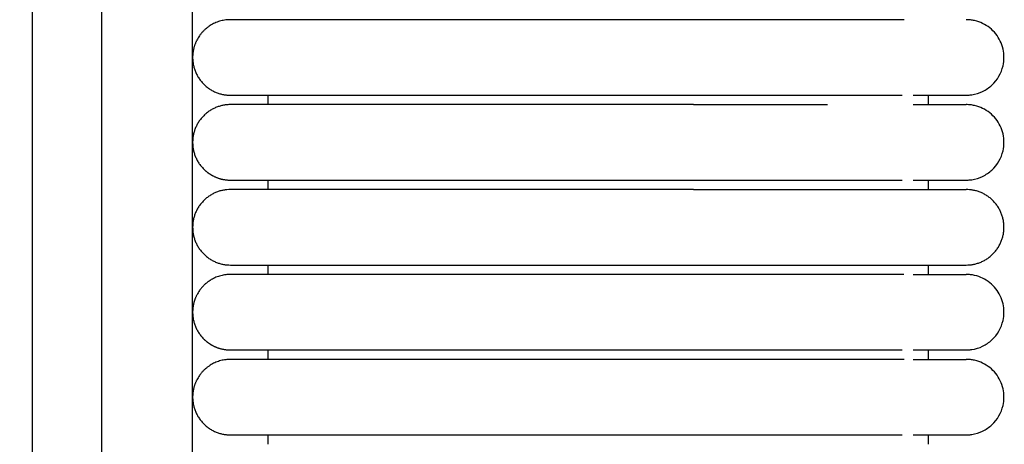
# Model space of a CAD drawing. Header units: millimetres. Extents: x -31695 to -19845, y -5614 to 7253.
# Tile 201 of 256: x -29464 to -29412, y 5045 to 5067. Entities that reach past the tile are written whole.
import ezdxf

# ---------------------------------------------------------------- set-up
doc = ezdxf.new("R2010")
doc.units = ezdxf.units.MM
doc.layers.add('2d', color=7, linetype='Continuous', true_color=0x000000)

msp = doc.modelspace()

# ---------------------------------------------------------------- linework, layer by layer
at = {"layer": '2d', "linetype": 'Continuous', "lineweight": -3}
msp.add_lwpolyline([(-29455.065, 4642.495), (-29455.065, 5407.495)], dxfattribs=at)
for points, knots in [([(-29460.52, 4624.902), (-29460.437, 4626.341), (-29460.368, 4627.78), (-29460.309, 4629.221), (-29460.245, 4630.779), (-29460.193, 4632.338), (-29460.149, 4633.897), (-29460.103, 4635.575), (-29460.065, 4637.252), (-29460.035, 4638.931), (-29460.001, 4640.756), (-29459.976, 4642.581), (-29459.956, 4644.407), (-29459.935, 4646.353), (-29459.92, 4648.299), (-29459.908, 4650.245), (-29459.896, 4652.277), (-29459.889, 4654.31), (-29459.884, 4656.342), (-29459.878, 4658.489), (-29459.876, 4660.636), (-29459.874, 4662.783), (-29459.872, 4666.01), (-29459.872, 4669.236), (-29459.872, 4672.463), (-29459.873, 4682.95), (-29459.873, 4693.438), (-29459.873, 4703.926), (-29459.873, 4715.826), (-29459.873, 4727.727), (-29459.873, 4739.627), (-29459.873, 4752.869), (-29459.873, 4766.11), (-29459.873, 4779.351), (-29459.873, 4793.947), (-29459.873, 4808.544), (-29459.873, 4823.14), (-29459.873, 4854.606), (-29459.873, 4886.071), (-29459.873, 4917.536), (-29459.873, 4950.544), (-29459.873, 4983.553), (-29459.873, 5016.561), (-29459.873, 5049.57), (-29459.873, 5082.578), (-29459.873, 5115.586), (-29459.873, 5131.318), (-29459.873, 5147.051), (-29459.873, 5162.784), (-29459.873, 5178.517), (-29459.873, 5194.251), (-29459.873, 5209.983), (-29459.873, 5217.281), (-29459.873, 5224.579), (-29459.873, 5231.877), (-29459.873, 5239.175), (-29459.873, 5246.473), (-29459.873, 5253.771), (-29459.873, 5259.091), (-29459.873, 5264.412), (-29459.873, 5269.732)], [0, 0, 0, 0, 4.32571, 4.32571, 4.32571, 9.006348, 9.006348, 9.006348, 14.041632, 14.041632, 14.041632, 19.519096, 19.519096, 19.519096, 25.35732, 25.35732, 25.35732, 31.454857, 31.454857, 31.454857, 37.895938, 37.895938, 37.895938, 47.575429, 47.575429, 47.575429, 79.038556, 79.038556, 79.038556, 114.740207, 114.740207, 114.740207, 154.464201, 154.464201, 154.464201, 198.253062, 198.253062, 198.253062, 292.648844, 292.648844, 292.648844, 391.674129, 391.674129, 391.674129, 490.698643, 490.698643, 490.698643, 537.896832, 537.896832, 537.896832, 585.096367, 585.096367, 585.096367, 606.990068, 606.990068, 606.990068, 628.884072, 628.884072, 628.884072, 644.845046, 644.845046, 644.845046, 644.845046]), ([(-29464.231, 4625.082), (-29464.148, 4626.499), (-29464.079, 4627.927), (-29464.02, 4629.346), (-29463.956, 4630.891), (-29463.904, 4632.436), (-29463.86, 4633.982), (-29463.813, 4635.649), (-29463.775, 4637.316), (-29463.744, 4638.984), (-29463.71, 4640.802), (-29463.684, 4642.619), (-29463.663, 4644.437), (-29463.641, 4646.378), (-29463.625, 4648.318), (-29463.613, 4650.259), (-29463.6, 4652.288), (-29463.592, 4654.317), (-29463.586, 4656.346), (-29463.579, 4658.491), (-29463.576, 4660.636), (-29463.574, 4662.782), (-29463.571, 4665.264), (-29463.57, 4667.746), (-29463.57, 4670.228), (-29463.569, 4670.972), (-29463.569, 4671.716), (-29463.569, 4672.46), (-29463.566, 4682.948), (-29463.563, 4693.436), (-29463.561, 4703.924), (-29463.559, 4715.824), (-29463.557, 4727.725), (-29463.555, 4739.626), (-29463.554, 4752.867), (-29463.552, 4766.109), (-29463.551, 4779.35), (-29463.55, 4793.947), (-29463.549, 4808.543), (-29463.548, 4823.14), (-29463.547, 4854.605), (-29463.546, 4886.07), (-29463.546, 4917.536), (-29463.546, 4950.544), (-29463.546, 4983.553), (-29463.546, 5016.561), (-29463.546, 5049.569), (-29463.546, 5082.578), (-29463.546, 5115.586), (-29463.546, 5131.319), (-29463.546, 5147.051), (-29463.547, 5162.784), (-29463.547, 5178.517), (-29463.548, 5194.251), (-29463.549, 5209.984), (-29463.549, 5217.282), (-29463.549, 5224.58), (-29463.55, 5231.878), (-29463.55, 5238.188), (-29463.551, 5244.497), (-29463.551, 5250.807)], [0, 0, 0, 0, 4.271346, 4.271346, 4.271346, 8.910793, 8.910793, 8.910793, 13.915218, 13.915218, 13.915218, 19.369775, 19.369775, 19.369775, 25.191998, 25.191998, 25.191998, 31.279337, 31.279337, 31.279337, 37.714779, 37.714779, 37.714779, 45.161136, 45.161136, 45.161136, 47.392834, 47.392834, 47.392834, 78.857016, 78.857016, 78.857016, 114.55941, 114.55941, 114.55941, 154.283912, 154.283912, 154.283912, 198.073133, 198.073133, 198.073133, 292.469323, 292.469323, 292.469323, 391.494727, 391.494727, 391.494727, 490.51936, 490.51936, 490.51936, 537.717708, 537.717708, 537.717708, 584.917492, 584.917492, 584.917492, 606.811354, 606.811354, 606.811354, 625.740521, 625.740521, 625.740521, 625.740521]), ([(-29414.064, 5063.495), (-29414.031, 5063.495), (-29413.998, 5063.496), (-29413.898, 5063.501), (-29413.832, 5063.508), (-29413.766, 5063.517), (-29413.569, 5063.547), (-29413.377, 5063.607), (-29413.197, 5063.693), (-29413.017, 5063.78), (-29412.85, 5063.893), (-29412.704, 5064.029), (-29412.412, 5064.3), (-29412.203, 5064.661), (-29412.114, 5065.05), (-29412.048, 5065.342), (-29412.048, 5065.649), (-29412.115, 5065.94), (-29412.182, 5066.232), (-29412.314, 5066.508), (-29412.501, 5066.742), (-29412.687, 5066.976), (-29412.928, 5067.167), (-29413.197, 5067.297), (-29413.332, 5067.362), (-29413.474, 5067.412), (-29413.62, 5067.445), (-29413.693, 5067.462), (-29413.767, 5067.474), (-29413.878, 5067.487), (-29413.915, 5067.49), (-29413.981, 5067.493), (-29414.037, 5067.494), (-29414.065, 5067.495)], [23.445766, 23.445766, 23.445766, 23.445766, 23.445795, 23.445795, 23.445855, 23.445855, 23.445855, 24.046299, 24.046299, 24.046299, 24.64711, 24.64711, 24.64711, 25.861392, 25.861392, 25.861392, 26.766948, 26.766948, 26.766948, 27.671853, 27.671853, 27.671853, 28.577118, 28.577118, 28.577118, 29.026856, 29.026856, 29.026856, 29.266295, 29.266295, 29.386006, 29.386006, 29.47573, 29.47573, 29.47573, 29.47573]), ([(-29428.526, 5063.495), (-29428.325, 5063.495), (-29428.122, 5063.495), (-29427.922, 5063.495), (-29427.72, 5063.495), (-29427.519, 5063.495), (-29427.318, 5063.495), (-29427.117, 5063.495), (-29426.916, 5063.495), (-29426.716, 5063.495), (-29426.516, 5063.495), (-29426.317, 5063.495), (-29426.118, 5063.495), (-29425.919, 5063.495), (-29425.722, 5063.495), (-29425.525, 5063.495), (-29425.329, 5063.495), (-29425.133, 5063.495), (-29424.939, 5063.495), (-29424.915, 5063.495), (-29424.891, 5063.495), (-29424.867, 5063.495), (-29424.842, 5063.495), (-29424.818, 5063.495), (-29424.794, 5063.495), (-29424.746, 5063.495), (-29424.698, 5063.495), (-29424.649, 5063.495), (-29424.553, 5063.495), (-29424.457, 5063.495), (-29424.362, 5063.495), (-29424.171, 5063.495), (-29423.982, 5063.495), (-29423.795, 5063.495), (-29423.607, 5063.495), (-29423.422, 5063.495), (-29423.24, 5063.495), (-29423.059, 5063.495), (-29422.88, 5063.495), (-29422.705, 5063.495), (-29422.53, 5063.495), (-29422.358, 5063.495), (-29422.189, 5063.495), (-29422.02, 5063.495), (-29421.855, 5063.495), (-29421.693, 5063.495), (-29421.531, 5063.495), (-29421.372, 5063.495), (-29421.218, 5063.495), (-29421.063, 5063.495), (-29420.911, 5063.495), (-29420.764, 5063.495), (-29420.616, 5063.495), (-29420.473, 5063.495), (-29420.333, 5063.495), (-29420.263, 5063.495), (-29420.194, 5063.495), (-29420.126, 5063.495), (-29420.058, 5063.495), (-29419.991, 5063.495), (-29419.925, 5063.495), (-29419.921, 5063.495), (-29419.917, 5063.495), (-29419.913, 5063.495), (-29419.909, 5063.495), (-29419.905, 5063.495), (-29419.901, 5063.495), (-29419.893, 5063.495), (-29419.886, 5063.495), (-29419.878, 5063.495), (-29419.862, 5063.495), (-29419.847, 5063.495), (-29419.832, 5063.495), (-29419.801, 5063.495), (-29419.77, 5063.495), (-29419.739, 5063.495), (-29419.709, 5063.495), (-29419.678, 5063.495), (-29419.648, 5063.495), (-29419.64, 5063.495), (-29419.633, 5063.495), (-29419.625, 5063.495), (-29419.618, 5063.495), (-29419.61, 5063.495), (-29419.603, 5063.495), (-29419.588, 5063.495), (-29419.572, 5063.495), (-29419.557, 5063.495), (-29419.527, 5063.495), (-29419.497, 5063.495), (-29419.468, 5063.495), (-29419.438, 5063.495), (-29419.408, 5063.495), (-29419.379, 5063.495), (-29419.349, 5063.495), (-29419.32, 5063.495), (-29419.291, 5063.495), (-29419.276, 5063.495), (-29419.262, 5063.495), (-29419.247, 5063.495), (-29419.233, 5063.495), (-29419.218, 5063.495), (-29419.204, 5063.495), (-29419.146, 5063.495), (-29419.089, 5063.495), (-29419.033, 5063.495), (-29418.977, 5063.495), (-29418.921, 5063.495), (-29418.866, 5063.495), (-29418.811, 5063.495), (-29418.756, 5063.495), (-29418.703, 5063.495), (-29418.676, 5063.495), (-29418.649, 5063.495), (-29418.623, 5063.495), (-29418.597, 5063.495), (-29418.57, 5063.495), (-29418.544, 5063.495), (-29418.492, 5063.495), (-29418.441, 5063.495), (-29418.39, 5063.495), (-29418.34, 5063.495), (-29418.29, 5063.495), (-29418.241, 5063.495), (-29418.229, 5063.495), (-29418.217, 5063.495), (-29418.2, 5063.495), (-29418.198, 5063.495), (-29418.197, 5063.495), (-29418.186, 5063.495), (-29418.18, 5063.495), (-29418.174, 5063.495), (-29418.168, 5063.495), (-29418.162, 5063.495), (-29418.156, 5063.495), (-29418.15, 5063.495), (-29418.144, 5063.495), (-29418.138, 5063.495), (-29418.132, 5063.495), (-29418.12, 5063.495), (-29418.109, 5063.495), (-29418.097, 5063.495), (-29418.073, 5063.495), (-29418.05, 5063.495), (-29418.027, 5063.495), (-29418.003, 5063.495), (-29417.98, 5063.495), (-29417.958, 5063.495), (-29417.946, 5063.495), (-29417.935, 5063.495), (-29417.924, 5063.495), (-29417.912, 5063.495), (-29417.901, 5063.495), (-29417.89, 5063.495), (-29417.868, 5063.495), (-29417.846, 5063.495), (-29417.824, 5063.495), (-29417.813, 5063.495), (-29417.802, 5063.495), (-29417.791, 5063.495), (-29417.786, 5063.495), (-29417.781, 5063.495), (-29417.775, 5063.495), (-29417.772, 5063.495), (-29417.77, 5063.495), (-29417.759, 5063.495), (-29417.738, 5063.495), (-29417.717, 5063.495), (-29417.696, 5063.495), (-29417.685, 5063.495), (-29417.675, 5063.495), (-29417.664, 5063.495), (-29417.654, 5063.495), (-29417.644, 5063.495), (-29417.634, 5063.495), (-29417.629, 5063.495), (-29417.623, 5063.495), (-29417.618, 5063.495), (-29417.616, 5063.495), (-29417.613, 5063.495), (-29417.603, 5063.495), (-29417.593, 5063.495), (-29417.583, 5063.495), (-29417.573, 5063.495), (-29417.568, 5063.495), (-29417.563, 5063.495), (-29417.558, 5063.495), (-29417.553, 5063.495), (-29417.548, 5063.495), (-29417.543, 5063.495), (-29417.541, 5063.495), (-29417.539, 5063.495), (-29417.529, 5063.495), (-29417.524, 5063.495), (-29417.519, 5063.495), (-29417.46, 5063.495)], [0, 0, 0, 0, 0.610358, 0.610358, 0.610358, 1.221926, 1.221926, 1.221926, 1.83461, 1.83461, 1.83461, 2.448303, 2.448303, 2.448303, 3.062899, 3.062899, 3.062899, 3.678307, 3.678307, 3.678307, 3.755279, 3.755279, 3.755279, 3.832262, 3.832262, 3.832262, 3.986263, 3.986263, 3.986263, 4.294407, 4.294407, 4.294407, 4.911283, 4.911283, 4.911283, 5.527265, 5.527265, 5.527265, 6.137547, 6.137547, 6.137547, 6.742446, 6.742446, 6.742446, 7.342023, 7.342023, 7.342023, 7.936207, 7.936207, 7.936207, 8.524877, 8.524877, 8.524877, 9.107822, 9.107822, 9.107822, 9.397051, 9.397051, 9.397051, 9.68475, 9.68475, 9.68475, 9.701648, 9.701648, 9.701648, 9.718558, 9.718558, 9.718558, 9.752399, 9.752399, 9.752399, 9.820172, 9.820172, 9.820172, 9.956076, 9.956076, 9.956076, 10.092451, 10.092451, 10.092451, 10.126617, 10.126617, 10.126617, 10.160813, 10.160813, 10.160813, 10.22929, 10.22929, 10.22929, 10.366587, 10.366587, 10.366587, 10.504336, 10.504336, 10.504336, 10.642531, 10.642531, 10.642531, 10.711794, 10.711794, 10.711794, 10.781166, 10.781166, 10.781166, 11.059738, 11.059738, 11.059738, 11.340011, 11.340011, 11.340011, 11.621943, 11.621943, 11.621943, 11.763523, 11.763523, 11.763523, 11.905506, 11.905506, 11.905506, 12.190675, 12.190675, 12.190675, 12.477429, 12.477429, 12.477429, 12.558361, 12.558361, 12.558361, 12.585366, 12.585366, 12.585366, 12.621394, 12.621394, 12.621394, 12.657447, 12.657447, 12.657447, 12.693524, 12.693524, 12.693524, 12.76575, 12.76575, 12.76575, 12.910495, 12.910495, 12.910495, 13.05563, 13.05563, 13.05563, 13.128344, 13.128344, 13.128344, 13.201155, 13.201155, 13.201155, 13.347068, 13.347068, 13.347068, 13.420171, 13.420171, 13.420171, 13.45676, 13.45676, 13.45676, 13.493373, 13.493373, 13.493373, 13.640068, 13.640068, 13.640068, 13.713563, 13.713563, 13.713563, 13.787157, 13.787157, 13.787157, 13.823991, 13.823991, 13.823991, 13.86085, 13.86085, 13.86085, 13.934642, 13.934642, 13.934642, 13.971575, 13.971575, 13.971575, 14.008533, 14.008533, 14.008533, 14.045516, 14.045516, 14.045516, 14.082525, 14.082525, 14.082525, 14.082525]), ([(-29416.883, 5063.495), (-29416.2, 5063.495), (-29415.638, 5063.495), (-29415.202, 5063.495), (-29414.832, 5063.495), (-29414.554, 5063.495), (-29414.365, 5063.495), (-29414.177, 5063.495), (-29414.078, 5063.495), (-29414.065, 5063.495)], [0, 0, 0, 0, 8.585617, 8.585617, 8.585617, 15.831603, 15.831603, 15.831603, 22.972395, 22.972395, 22.972395, 22.972395]), ([(-29428.526, 5062.995), (-29428.324, 5062.995), (-29427.922, 5062.995), (-29427.318, 5062.995), (-29426.716, 5062.995), (-29426.117, 5062.995), (-29425.524, 5062.995), (-29425.109, 5062.995), (-29424.867, 5062.995), (-29424.77, 5062.995), (-29424.601, 5062.995), (-29424.266, 5062.995), (-29423.982, 5062.995), (-29423.607, 5062.995), (-29423.238, 5062.995), (-29422.702, 5062.995), (-29422.186, 5062.995), (-29421.761, 5062.995), (-29421.51, 5062.995), (-29421.421, 5062.995)], [1.5131938, 1.5131938, 1.5131938, 1.5131938, 1.5643554, 1.615517, 1.6666785, 1.7178401, 1.7690017, 1.8201632, 1.8265584, 1.8329536, 1.845744, 1.8713248, 1.9224864, 1.9224864, 1.9738461, 2.0252058, 2.0765655, 2.1279253, 2.1570957, 2.1570957, 2.1570957, 2.1570957]), ([(-29416.884, 5062.995), (-29416.198, 5062.995), (-29415.637, 5062.995), (-29415.203, 5062.995), (-29414.833, 5062.995), (-29414.554, 5062.995), (-29414.365, 5062.995), (-29414.177, 5062.995), (-29414.079, 5062.995), (-29414.065, 5062.995)], [0, 0, 0, 0, 8.649968, 8.649968, 8.649968, 15.950267, 15.950267, 15.950267, 23.144583, 23.144583, 23.144583, 23.144583]), ([(-29414.064, 5058.995), (-29414.031, 5058.995), (-29413.998, 5058.996), (-29413.898, 5059.001), (-29413.832, 5059.008), (-29413.766, 5059.017), (-29413.569, 5059.047), (-29413.377, 5059.107), (-29413.197, 5059.193), (-29413.017, 5059.28), (-29412.85, 5059.393), (-29412.704, 5059.529), (-29412.412, 5059.8), (-29412.203, 5060.161), (-29412.114, 5060.55), (-29412.048, 5060.842), (-29412.048, 5061.149), (-29412.115, 5061.44), (-29412.182, 5061.732), (-29412.314, 5062.008), (-29412.501, 5062.242), (-29412.687, 5062.476), (-29412.928, 5062.667), (-29413.197, 5062.797), (-29413.332, 5062.862), (-29413.474, 5062.912), (-29413.62, 5062.945), (-29413.693, 5062.962), (-29413.767, 5062.974), (-29413.878, 5062.987), (-29413.915, 5062.99), (-29413.981, 5062.993), (-29414.037, 5062.994), (-29414.065, 5062.995)], [23.44559, 23.44559, 23.44559, 23.44559, 23.445678, 23.445678, 23.445855, 23.445855, 23.445855, 24.046299, 24.046299, 24.046299, 24.64711, 24.64711, 24.64711, 25.861392, 25.861392, 25.861392, 26.766948, 26.766948, 26.766948, 27.671853, 27.671853, 27.671853, 28.577118, 28.577118, 28.577118, 29.026856, 29.026856, 29.026856, 29.266295, 29.266295, 29.386006, 29.386006, 29.47573, 29.47573, 29.47573, 29.47573]), ([(-29428.526, 5058.995), (-29428.324, 5058.995), (-29428.123, 5058.995), (-29427.922, 5058.995), (-29427.72, 5058.995), (-29427.519, 5058.995), (-29427.318, 5058.995), (-29427.117, 5058.995), (-29426.916, 5058.995), (-29426.716, 5058.995), (-29426.516, 5058.995), (-29426.317, 5058.995), (-29426.118, 5058.995), (-29425.919, 5058.995), (-29425.722, 5058.995), (-29425.525, 5058.995), (-29425.329, 5058.995), (-29425.133, 5058.995), (-29424.939, 5058.995), (-29424.915, 5058.995), (-29424.891, 5058.995), (-29424.867, 5058.995), (-29424.842, 5058.995), (-29424.818, 5058.995), (-29424.794, 5058.995), (-29424.746, 5058.995), (-29424.698, 5058.995), (-29424.649, 5058.995), (-29424.553, 5058.995), (-29424.457, 5058.995), (-29424.362, 5058.995), (-29424.171, 5058.995), (-29423.982, 5058.995), (-29423.795, 5058.995), (-29423.607, 5058.995), (-29423.422, 5058.995), (-29423.24, 5058.995), (-29423.059, 5058.995), (-29422.88, 5058.995), (-29422.705, 5058.995), (-29422.53, 5058.995), (-29422.358, 5058.995), (-29422.189, 5058.995), (-29422.02, 5058.995), (-29421.855, 5058.995), (-29421.693, 5058.995), (-29421.531, 5058.995), (-29421.372, 5058.995), (-29421.218, 5058.995), (-29421.063, 5058.995), (-29420.911, 5058.995), (-29420.764, 5058.995), (-29420.616, 5058.995), (-29420.473, 5058.995), (-29420.333, 5058.995), (-29420.263, 5058.995), (-29420.194, 5058.995), (-29420.126, 5058.995), (-29420.058, 5058.995), (-29419.991, 5058.995), (-29419.925, 5058.995), (-29419.921, 5058.995), (-29419.917, 5058.995), (-29419.913, 5058.995), (-29419.909, 5058.995), (-29419.905, 5058.995), (-29419.901, 5058.995), (-29419.893, 5058.995), (-29419.886, 5058.995), (-29419.878, 5058.995), (-29419.862, 5058.995), (-29419.847, 5058.995), (-29419.832, 5058.995), (-29419.801, 5058.995), (-29419.77, 5058.995), (-29419.739, 5058.995), (-29419.709, 5058.995), (-29419.678, 5058.995), (-29419.648, 5058.995), (-29419.64, 5058.995), (-29419.633, 5058.995), (-29419.625, 5058.995), (-29419.618, 5058.995), (-29419.61, 5058.995), (-29419.603, 5058.995), (-29419.588, 5058.995), (-29419.572, 5058.995), (-29419.557, 5058.995), (-29419.527, 5058.995), (-29419.497, 5058.995), (-29419.468, 5058.995), (-29419.438, 5058.995), (-29419.408, 5058.995), (-29419.379, 5058.995), (-29419.349, 5058.995), (-29419.32, 5058.995), (-29419.291, 5058.995), (-29419.276, 5058.995), (-29419.262, 5058.995), (-29419.247, 5058.995), (-29419.233, 5058.995), (-29419.218, 5058.995), (-29419.204, 5058.995), (-29419.146, 5058.995), (-29419.089, 5058.995), (-29419.033, 5058.995), (-29418.977, 5058.995), (-29418.921, 5058.995), (-29418.866, 5058.995), (-29418.811, 5058.995), (-29418.756, 5058.995), (-29418.703, 5058.995), (-29418.676, 5058.995), (-29418.649, 5058.995), (-29418.623, 5058.995), (-29418.597, 5058.995), (-29418.57, 5058.995), (-29418.544, 5058.995), (-29418.492, 5058.995), (-29418.441, 5058.995), (-29418.39, 5058.995), (-29418.34, 5058.995), (-29418.29, 5058.995), (-29418.241, 5058.995), (-29418.229, 5058.995), (-29418.217, 5058.995), (-29418.2, 5058.995), (-29418.198, 5058.995), (-29418.197, 5058.995), (-29418.186, 5058.995), (-29418.18, 5058.995), (-29418.174, 5058.995), (-29418.168, 5058.995), (-29418.162, 5058.995), (-29418.156, 5058.995), (-29418.15, 5058.995), (-29418.144, 5058.995), (-29418.138, 5058.995), (-29418.132, 5058.995), (-29418.12, 5058.995), (-29418.109, 5058.995), (-29418.097, 5058.995), (-29418.073, 5058.995), (-29418.05, 5058.995), (-29418.027, 5058.995), (-29418.003, 5058.995), (-29417.98, 5058.995), (-29417.958, 5058.995), (-29417.946, 5058.995), (-29417.935, 5058.995), (-29417.924, 5058.995), (-29417.912, 5058.995), (-29417.901, 5058.995), (-29417.89, 5058.995), (-29417.868, 5058.995), (-29417.846, 5058.995), (-29417.824, 5058.995), (-29417.813, 5058.995), (-29417.802, 5058.995), (-29417.791, 5058.995), (-29417.786, 5058.995), (-29417.781, 5058.995), (-29417.775, 5058.995), (-29417.772, 5058.995), (-29417.77, 5058.995), (-29417.759, 5058.995), (-29417.738, 5058.995), (-29417.717, 5058.995), (-29417.696, 5058.995), (-29417.685, 5058.995), (-29417.675, 5058.995), (-29417.664, 5058.995), (-29417.654, 5058.995), (-29417.644, 5058.995), (-29417.634, 5058.995), (-29417.629, 5058.995), (-29417.623, 5058.995), (-29417.618, 5058.995), (-29417.616, 5058.995), (-29417.613, 5058.995), (-29417.603, 5058.995), (-29417.593, 5058.995), (-29417.583, 5058.995), (-29417.573, 5058.995), (-29417.568, 5058.995), (-29417.563, 5058.995), (-29417.558, 5058.995), (-29417.553, 5058.995), (-29417.548, 5058.995), (-29417.543, 5058.995), (-29417.541, 5058.995), (-29417.539, 5058.995), (-29417.529, 5058.995), (-29417.524, 5058.995), (-29417.519, 5058.995), (-29417.46, 5058.995)], [1.757776, 1.757776, 1.757776, 1.757776, 2.369515, 2.369515, 2.369515, 2.981083, 2.981083, 2.981083, 3.593766, 3.593766, 3.593766, 4.207458, 4.207458, 4.207458, 4.822054, 4.822054, 4.822054, 5.437461, 5.437461, 5.437461, 5.514433, 5.514433, 5.514433, 5.591416, 5.591416, 5.591416, 5.745417, 5.745417, 5.745417, 6.05356, 6.05356, 6.05356, 6.670436, 6.670436, 6.670436, 7.286417, 7.286417, 7.286417, 7.896699, 7.896699, 7.896699, 8.501597, 8.501597, 8.501597, 9.101173, 9.101173, 9.101173, 9.695357, 9.695357, 9.695357, 10.284026, 10.284026, 10.284026, 10.86697, 10.86697, 10.86697, 11.156199, 11.156199, 11.156199, 11.443898, 11.443898, 11.443898, 11.460796, 11.460796, 11.460796, 11.477706, 11.477706, 11.477706, 11.511547, 11.511547, 11.511547, 11.57932, 11.57932, 11.57932, 11.715224, 11.715224, 11.715224, 11.851599, 11.851599, 11.851599, 11.885765, 11.885765, 11.885765, 11.91996, 11.91996, 11.91996, 11.988437, 11.988437, 11.988437, 12.125734, 12.125734, 12.125734, 12.263483, 12.263483, 12.263483, 12.401678, 12.401678, 12.401678, 12.470941, 12.470941, 12.470941, 12.540313, 12.540313, 12.540313, 12.818885, 12.818885, 12.818885, 13.099157, 13.099157, 13.099157, 13.381089, 13.381089, 13.381089, 13.522669, 13.522669, 13.522669, 13.664652, 13.664652, 13.664652, 13.949821, 13.949821, 13.949821, 14.236574, 14.236574, 14.236574, 14.317506, 14.317506, 14.317506, 14.344511, 14.344511, 14.344511, 14.380539, 14.380539, 14.380539, 14.416592, 14.416592, 14.416592, 14.452669, 14.452669, 14.452669, 14.524895, 14.524895, 14.524895, 14.66964, 14.66964, 14.66964, 14.814775, 14.814775, 14.814775, 14.887488, 14.887488, 14.887488, 14.960299, 14.960299, 14.960299, 15.106212, 15.106212, 15.106212, 15.179316, 15.179316, 15.179316, 15.215904, 15.215904, 15.215904, 15.252517, 15.252517, 15.252517, 15.399212, 15.399212, 15.399212, 15.472707, 15.472707, 15.472707, 15.546301, 15.546301, 15.546301, 15.583135, 15.583135, 15.583135, 15.619994, 15.619994, 15.619994, 15.693785, 15.693785, 15.693785, 15.730719, 15.730719, 15.730719, 15.767677, 15.767677, 15.767677, 15.80466, 15.80466, 15.80466, 15.841668, 15.841668, 15.841668, 15.841668]), ([(-29416.883, 5058.995), (-29416.2, 5058.995), (-29415.638, 5058.995), (-29415.202, 5058.995), (-29414.832, 5058.995), (-29414.554, 5058.995), (-29414.365, 5058.995), (-29414.177, 5058.995), (-29414.078, 5058.995), (-29414.065, 5058.995)], [0, 0, 0, 0, 8.585617, 8.585617, 8.585617, 15.831604, 15.831604, 15.831604, 22.972397, 22.972397, 22.972397, 22.972397]), ([(-29416.884, 5053.995), (-29416.198, 5053.995), (-29415.637, 5053.995), (-29415.203, 5053.995), (-29414.833, 5053.995), (-29414.554, 5053.995), (-29414.365, 5053.995), (-29414.177, 5053.995), (-29414.079, 5053.995), (-29414.065, 5053.995)], [0, 0, 0, 0, 8.649968, 8.649968, 8.649968, 15.950267, 15.950267, 15.950267, 23.144583, 23.144583, 23.144583, 23.144583]), ([(-29414.064, 5049.995), (-29414.031, 5049.995), (-29413.998, 5049.996), (-29413.898, 5050.001), (-29413.832, 5050.008), (-29413.766, 5050.017), (-29413.569, 5050.047), (-29413.377, 5050.107), (-29413.197, 5050.193), (-29413.017, 5050.28), (-29412.85, 5050.393), (-29412.704, 5050.529), (-29412.412, 5050.8), (-29412.203, 5051.161), (-29412.114, 5051.55), (-29412.048, 5051.842), (-29412.048, 5052.149), (-29412.115, 5052.44), (-29412.182, 5052.732), (-29412.314, 5053.008), (-29412.501, 5053.242), (-29412.687, 5053.476), (-29412.928, 5053.667), (-29413.197, 5053.797), (-29413.332, 5053.862), (-29413.474, 5053.912), (-29413.62, 5053.945), (-29413.693, 5053.962), (-29413.767, 5053.974), (-29413.878, 5053.987), (-29413.915, 5053.99), (-29413.981, 5053.993), (-29414.037, 5053.994), (-29414.065, 5053.995)], [23.445694, 23.445694, 23.445694, 23.445694, 23.445748, 23.445748, 23.445855, 23.445855, 23.445855, 24.046299, 24.046299, 24.046299, 24.64711, 24.64711, 24.64711, 25.861392, 25.861392, 25.861392, 26.766948, 26.766948, 26.766948, 27.671853, 27.671853, 27.671853, 28.577117, 28.577117, 28.577117, 29.026856, 29.026856, 29.026856, 29.266294, 29.266294, 29.386006, 29.386006, 29.47573, 29.47573, 29.47573, 29.47573]), ([(-29428.526, 5049.995), (-29428.325, 5049.995), (-29428.122, 5049.995), (-29427.922, 5049.995), (-29427.72, 5049.995), (-29427.519, 5049.995), (-29427.318, 5049.995), (-29427.117, 5049.995), (-29426.916, 5049.995), (-29426.716, 5049.995), (-29426.516, 5049.995), (-29426.317, 5049.995), (-29426.118, 5049.995), (-29425.919, 5049.995), (-29425.722, 5049.995), (-29425.525, 5049.995), (-29425.329, 5049.995), (-29425.133, 5049.995), (-29424.939, 5049.995), (-29424.915, 5049.995), (-29424.891, 5049.995), (-29424.867, 5049.995), (-29424.842, 5049.995), (-29424.818, 5049.995), (-29424.794, 5049.995), (-29424.746, 5049.995), (-29424.698, 5049.995), (-29424.649, 5049.995), (-29424.553, 5049.995), (-29424.457, 5049.995), (-29424.362, 5049.995), (-29424.171, 5049.995), (-29423.982, 5049.995), (-29423.795, 5049.995), (-29423.607, 5049.995), (-29423.422, 5049.995), (-29423.24, 5049.995), (-29423.059, 5049.995), (-29422.88, 5049.995), (-29422.705, 5049.995), (-29422.53, 5049.995), (-29422.358, 5049.995), (-29422.189, 5049.995), (-29422.02, 5049.995), (-29421.855, 5049.995), (-29421.693, 5049.995), (-29421.531, 5049.995), (-29421.372, 5049.995), (-29421.218, 5049.995), (-29421.063, 5049.995), (-29420.911, 5049.995), (-29420.764, 5049.995), (-29420.616, 5049.995), (-29420.473, 5049.995), (-29420.333, 5049.995), (-29420.263, 5049.995), (-29420.194, 5049.995), (-29420.126, 5049.995), (-29420.058, 5049.995), (-29419.991, 5049.995), (-29419.925, 5049.995), (-29419.921, 5049.995), (-29419.917, 5049.995), (-29419.913, 5049.995), (-29419.909, 5049.995), (-29419.905, 5049.995), (-29419.901, 5049.995), (-29419.893, 5049.995), (-29419.886, 5049.995), (-29419.878, 5049.995), (-29419.862, 5049.995), (-29419.847, 5049.995), (-29419.832, 5049.995), (-29419.801, 5049.995), (-29419.77, 5049.995), (-29419.739, 5049.995), (-29419.709, 5049.995), (-29419.678, 5049.995), (-29419.648, 5049.995), (-29419.64, 5049.995), (-29419.633, 5049.995), (-29419.625, 5049.995), (-29419.618, 5049.995), (-29419.61, 5049.995), (-29419.603, 5049.995), (-29419.588, 5049.995), (-29419.572, 5049.995), (-29419.557, 5049.995), (-29419.527, 5049.995), (-29419.497, 5049.995), (-29419.468, 5049.995), (-29419.438, 5049.995), (-29419.408, 5049.995), (-29419.379, 5049.995), (-29419.349, 5049.995), (-29419.32, 5049.995), (-29419.291, 5049.995), (-29419.276, 5049.995), (-29419.262, 5049.995), (-29419.247, 5049.995), (-29419.233, 5049.995), (-29419.218, 5049.995), (-29419.204, 5049.995), (-29419.146, 5049.995), (-29419.089, 5049.995), (-29419.033, 5049.995), (-29418.977, 5049.995), (-29418.921, 5049.995), (-29418.866, 5049.995), (-29418.811, 5049.995), (-29418.756, 5049.995), (-29418.703, 5049.995), (-29418.676, 5049.995), (-29418.649, 5049.995), (-29418.623, 5049.995), (-29418.597, 5049.995), (-29418.57, 5049.995), (-29418.544, 5049.995), (-29418.492, 5049.995), (-29418.441, 5049.995), (-29418.39, 5049.995), (-29418.34, 5049.995), (-29418.29, 5049.995), (-29418.241, 5049.995), (-29418.229, 5049.995), (-29418.217, 5049.995), (-29418.2, 5049.995), (-29418.198, 5049.995), (-29418.197, 5049.995), (-29418.186, 5049.995), (-29418.18, 5049.995), (-29418.174, 5049.995), (-29418.168, 5049.995), (-29418.162, 5049.995), (-29418.156, 5049.995), (-29418.15, 5049.995), (-29418.144, 5049.995), (-29418.138, 5049.995), (-29418.132, 5049.995), (-29418.12, 5049.995), (-29418.109, 5049.995), (-29418.097, 5049.995), (-29418.073, 5049.995), (-29418.05, 5049.995), (-29418.027, 5049.995), (-29418.003, 5049.995), (-29417.98, 5049.995), (-29417.958, 5049.995), (-29417.946, 5049.995), (-29417.935, 5049.995), (-29417.924, 5049.995), (-29417.912, 5049.995), (-29417.901, 5049.995), (-29417.89, 5049.995), (-29417.868, 5049.995), (-29417.846, 5049.995), (-29417.824, 5049.995), (-29417.813, 5049.995), (-29417.802, 5049.995), (-29417.791, 5049.995), (-29417.786, 5049.995), (-29417.781, 5049.995), (-29417.775, 5049.995), (-29417.772, 5049.995), (-29417.77, 5049.995), (-29417.759, 5049.995), (-29417.738, 5049.995), (-29417.717, 5049.995), (-29417.696, 5049.995), (-29417.685, 5049.995), (-29417.675, 5049.995), (-29417.664, 5049.995), (-29417.654, 5049.995), (-29417.644, 5049.995), (-29417.634, 5049.995), (-29417.629, 5049.995), (-29417.623, 5049.995), (-29417.618, 5049.995), (-29417.616, 5049.995), (-29417.613, 5049.995), (-29417.603, 5049.995), (-29417.593, 5049.995), (-29417.583, 5049.995), (-29417.573, 5049.995), (-29417.568, 5049.995), (-29417.563, 5049.995), (-29417.558, 5049.995), (-29417.553, 5049.995), (-29417.548, 5049.995), (-29417.543, 5049.995), (-29417.541, 5049.995), (-29417.539, 5049.995), (-29417.529, 5049.995), (-29417.524, 5049.995), (-29417.519, 5049.995), (-29417.46, 5049.995)], [0, 0, 0, 0, 0.610358, 0.610358, 0.610358, 1.221926, 1.221926, 1.221926, 1.83461, 1.83461, 1.83461, 2.448303, 2.448303, 2.448303, 3.062899, 3.062899, 3.062899, 3.678307, 3.678307, 3.678307, 3.755279, 3.755279, 3.755279, 3.832262, 3.832262, 3.832262, 3.986263, 3.986263, 3.986263, 4.294406, 4.294406, 4.294406, 4.911283, 4.911283, 4.911283, 5.527265, 5.527265, 5.527265, 6.137547, 6.137547, 6.137547, 6.742446, 6.742446, 6.742446, 7.342022, 7.342022, 7.342022, 7.936207, 7.936207, 7.936207, 8.524877, 8.524877, 8.524877, 9.107822, 9.107822, 9.107822, 9.397051, 9.397051, 9.397051, 9.68475, 9.68475, 9.68475, 9.701648, 9.701648, 9.701648, 9.718558, 9.718558, 9.718558, 9.752399, 9.752399, 9.752399, 9.820172, 9.820172, 9.820172, 9.956076, 9.956076, 9.956076, 10.092451, 10.092451, 10.092451, 10.126617, 10.126617, 10.126617, 10.160813, 10.160813, 10.160813, 10.22929, 10.22929, 10.22929, 10.366587, 10.366587, 10.366587, 10.504336, 10.504336, 10.504336, 10.642531, 10.642531, 10.642531, 10.711794, 10.711794, 10.711794, 10.781166, 10.781166, 10.781166, 11.059738, 11.059738, 11.059738, 11.34001, 11.34001, 11.34001, 11.621943, 11.621943, 11.621943, 11.763522, 11.763522, 11.763522, 11.905506, 11.905506, 11.905506, 12.190675, 12.190675, 12.190675, 12.477429, 12.477429, 12.477429, 12.558361, 12.558361, 12.558361, 12.585366, 12.585366, 12.585366, 12.621394, 12.621394, 12.621394, 12.657446, 12.657446, 12.657446, 12.693523, 12.693523, 12.693523, 12.76575, 12.76575, 12.76575, 12.910495, 12.910495, 12.910495, 13.05563, 13.05563, 13.05563, 13.128343, 13.128343, 13.128343, 13.201154, 13.201154, 13.201154, 13.347068, 13.347068, 13.347068, 13.420171, 13.420171, 13.420171, 13.456759, 13.456759, 13.456759, 13.493372, 13.493372, 13.493372, 13.640067, 13.640067, 13.640067, 13.713563, 13.713563, 13.713563, 13.787156, 13.787156, 13.787156, 13.823991, 13.823991, 13.823991, 13.860849, 13.860849, 13.860849, 13.934641, 13.934641, 13.934641, 13.971575, 13.971575, 13.971575, 14.008533, 14.008533, 14.008533, 14.045516, 14.045516, 14.045516, 14.082524, 14.082524, 14.082524, 14.082524]), ([(-29416.883, 5049.995), (-29416.2, 5049.995), (-29415.638, 5049.995), (-29415.202, 5049.995), (-29414.832, 5049.995), (-29414.554, 5049.995), (-29414.365, 5049.995), (-29414.177, 5049.995), (-29414.078, 5049.995), (-29414.065, 5049.995)], [0, 0, 0, 0, 8.585618, 8.585618, 8.585618, 15.831606, 15.831606, 15.831606, 22.9724, 22.9724, 22.9724, 22.9724]), ([(-29416.884, 5049.495), (-29416.198, 5049.495), (-29415.637, 5049.495), (-29415.203, 5049.495), (-29414.833, 5049.495), (-29414.554, 5049.495), (-29414.365, 5049.495), (-29414.177, 5049.495), (-29414.079, 5049.495), (-29414.065, 5049.495)], [0, 0, 0, 0, 8.649968, 8.649968, 8.649968, 15.950267, 15.950267, 15.950267, 23.144583, 23.144583, 23.144583, 23.144583]), ([(-29414.064, 5045.495), (-29414.031, 5045.495), (-29413.998, 5045.496), (-29413.898, 5045.501), (-29413.832, 5045.508), (-29413.766, 5045.517), (-29413.569, 5045.547), (-29413.377, 5045.607), (-29413.197, 5045.693), (-29413.017, 5045.78), (-29412.85, 5045.893), (-29412.704, 5046.029), (-29412.412, 5046.3), (-29412.203, 5046.661), (-29412.114, 5047.05), (-29412.048, 5047.342), (-29412.048, 5047.649), (-29412.115, 5047.94), (-29412.182, 5048.232), (-29412.314, 5048.508), (-29412.501, 5048.742), (-29412.687, 5048.976), (-29412.928, 5049.167), (-29413.197, 5049.297), (-29413.332, 5049.362), (-29413.474, 5049.412), (-29413.62, 5049.445), (-29413.693, 5049.462), (-29413.767, 5049.474), (-29413.878, 5049.487), (-29413.915, 5049.49), (-29413.981, 5049.493), (-29414.037, 5049.494), (-29414.065, 5049.495)], [23.445785, 23.445785, 23.445785, 23.445785, 23.445808, 23.445808, 23.445855, 23.445855, 23.445855, 24.046299, 24.046299, 24.046299, 24.64711, 24.64711, 24.64711, 25.861392, 25.861392, 25.861392, 26.766948, 26.766948, 26.766948, 27.671853, 27.671853, 27.671853, 28.577117, 28.577117, 28.577117, 29.026856, 29.026856, 29.026856, 29.266294, 29.266294, 29.386006, 29.386006, 29.47573, 29.47573, 29.47573, 29.47573]), ([(-29428.526, 5045.495), (-29428.325, 5045.495), (-29428.122, 5045.495), (-29427.922, 5045.495), (-29427.72, 5045.495), (-29427.519, 5045.495), (-29427.318, 5045.495), (-29427.117, 5045.495), (-29426.916, 5045.495), (-29426.716, 5045.495), (-29426.516, 5045.495), (-29426.317, 5045.495), (-29426.118, 5045.495), (-29425.919, 5045.495), (-29425.722, 5045.495), (-29425.525, 5045.495), (-29425.329, 5045.495), (-29425.133, 5045.495), (-29424.939, 5045.495), (-29424.915, 5045.495), (-29424.891, 5045.495), (-29424.867, 5045.495), (-29424.842, 5045.495), (-29424.818, 5045.495), (-29424.794, 5045.495), (-29424.746, 5045.495), (-29424.698, 5045.495), (-29424.649, 5045.495), (-29424.553, 5045.495), (-29424.457, 5045.495), (-29424.362, 5045.495), (-29424.171, 5045.495), (-29423.982, 5045.495), (-29423.795, 5045.495), (-29423.607, 5045.495), (-29423.422, 5045.495), (-29423.24, 5045.495), (-29423.059, 5045.495), (-29422.88, 5045.495), (-29422.705, 5045.495), (-29422.53, 5045.495), (-29422.358, 5045.495), (-29422.189, 5045.495), (-29422.02, 5045.495), (-29421.855, 5045.495), (-29421.693, 5045.495), (-29421.531, 5045.495), (-29421.372, 5045.495), (-29421.218, 5045.495), (-29421.063, 5045.495), (-29420.911, 5045.495), (-29420.764, 5045.495), (-29420.616, 5045.495), (-29420.473, 5045.495), (-29420.333, 5045.495), (-29420.263, 5045.495), (-29420.194, 5045.495), (-29420.126, 5045.495), (-29420.058, 5045.495), (-29419.991, 5045.495), (-29419.925, 5045.495), (-29419.921, 5045.495), (-29419.917, 5045.495), (-29419.913, 5045.495), (-29419.909, 5045.495), (-29419.905, 5045.495), (-29419.901, 5045.495), (-29419.893, 5045.495), (-29419.886, 5045.495), (-29419.878, 5045.495), (-29419.862, 5045.495), (-29419.847, 5045.495), (-29419.832, 5045.495), (-29419.801, 5045.495), (-29419.77, 5045.495), (-29419.739, 5045.495), (-29419.709, 5045.495), (-29419.678, 5045.495), (-29419.648, 5045.495), (-29419.64, 5045.495), (-29419.633, 5045.495), (-29419.625, 5045.495), (-29419.618, 5045.495), (-29419.61, 5045.495), (-29419.603, 5045.495), (-29419.588, 5045.495), (-29419.572, 5045.495), (-29419.557, 5045.495), (-29419.527, 5045.495), (-29419.497, 5045.495), (-29419.468, 5045.495), (-29419.438, 5045.495), (-29419.408, 5045.495), (-29419.379, 5045.495), (-29419.349, 5045.495), (-29419.32, 5045.495), (-29419.291, 5045.495), (-29419.276, 5045.495), (-29419.262, 5045.495), (-29419.247, 5045.495), (-29419.233, 5045.495), (-29419.218, 5045.495), (-29419.204, 5045.495), (-29419.146, 5045.495), (-29419.089, 5045.495), (-29419.033, 5045.495), (-29418.977, 5045.495), (-29418.921, 5045.495), (-29418.866, 5045.495), (-29418.811, 5045.495), (-29418.756, 5045.495), (-29418.703, 5045.495), (-29418.676, 5045.495), (-29418.649, 5045.495), (-29418.623, 5045.495), (-29418.597, 5045.495), (-29418.57, 5045.495), (-29418.544, 5045.495), (-29418.492, 5045.495), (-29418.441, 5045.495), (-29418.39, 5045.495), (-29418.34, 5045.495), (-29418.29, 5045.495), (-29418.241, 5045.495), (-29418.229, 5045.495), (-29418.217, 5045.495), (-29418.2, 5045.495), (-29418.198, 5045.495), (-29418.197, 5045.495), (-29418.186, 5045.495), (-29418.18, 5045.495), (-29418.174, 5045.495), (-29418.168, 5045.495), (-29418.162, 5045.495), (-29418.156, 5045.495), (-29418.15, 5045.495), (-29418.144, 5045.495), (-29418.138, 5045.495), (-29418.132, 5045.495), (-29418.12, 5045.495), (-29418.109, 5045.495), (-29418.097, 5045.495), (-29418.073, 5045.495), (-29418.05, 5045.495), (-29418.027, 5045.495), (-29418.003, 5045.495), (-29417.98, 5045.495), (-29417.958, 5045.495), (-29417.946, 5045.495), (-29417.935, 5045.495), (-29417.924, 5045.495), (-29417.912, 5045.495), (-29417.901, 5045.495), (-29417.89, 5045.495), (-29417.868, 5045.495), (-29417.846, 5045.495), (-29417.824, 5045.495), (-29417.813, 5045.495), (-29417.802, 5045.495), (-29417.791, 5045.495), (-29417.786, 5045.495), (-29417.781, 5045.495), (-29417.775, 5045.495), (-29417.772, 5045.495), (-29417.77, 5045.495), (-29417.759, 5045.495), (-29417.738, 5045.495), (-29417.717, 5045.495), (-29417.696, 5045.495), (-29417.685, 5045.495), (-29417.675, 5045.495), (-29417.664, 5045.495), (-29417.654, 5045.495), (-29417.644, 5045.495), (-29417.634, 5045.495), (-29417.629, 5045.495), (-29417.623, 5045.495), (-29417.618, 5045.495), (-29417.616, 5045.495), (-29417.613, 5045.495), (-29417.603, 5045.495), (-29417.593, 5045.495), (-29417.583, 5045.495), (-29417.573, 5045.495), (-29417.568, 5045.495), (-29417.563, 5045.495), (-29417.558, 5045.495), (-29417.553, 5045.495), (-29417.548, 5045.495), (-29417.543, 5045.495), (-29417.541, 5045.495), (-29417.539, 5045.495), (-29417.529, 5045.495), (-29417.524, 5045.495), (-29417.519, 5045.495), (-29417.46, 5045.495)], [0, 0, 0, 0, 0.610358, 0.610358, 0.610358, 1.221927, 1.221927, 1.221927, 1.83461, 1.83461, 1.83461, 2.448303, 2.448303, 2.448303, 3.062899, 3.062899, 3.062899, 3.678308, 3.678308, 3.678308, 3.755279, 3.755279, 3.755279, 3.832262, 3.832262, 3.832262, 3.986263, 3.986263, 3.986263, 4.294407, 4.294407, 4.294407, 4.911283, 4.911283, 4.911283, 5.527266, 5.527266, 5.527266, 6.137547, 6.137547, 6.137547, 6.742447, 6.742447, 6.742447, 7.342023, 7.342023, 7.342023, 7.936207, 7.936207, 7.936207, 8.524878, 8.524878, 8.524878, 9.107822, 9.107822, 9.107822, 9.397052, 9.397052, 9.397052, 9.684751, 9.684751, 9.684751, 9.701649, 9.701649, 9.701649, 9.718558, 9.718558, 9.718558, 9.7524, 9.7524, 9.7524, 9.820173, 9.820173, 9.820173, 9.956077, 9.956077, 9.956077, 10.092451, 10.092451, 10.092451, 10.126618, 10.126618, 10.126618, 10.160813, 10.160813, 10.160813, 10.22929, 10.22929, 10.22929, 10.366587, 10.366587, 10.366587, 10.504337, 10.504337, 10.504337, 10.642532, 10.642532, 10.642532, 10.711794, 10.711794, 10.711794, 10.781167, 10.781167, 10.781167, 11.059739, 11.059739, 11.059739, 11.340011, 11.340011, 11.340011, 11.621944, 11.621944, 11.621944, 11.763523, 11.763523, 11.763523, 11.905506, 11.905506, 11.905506, 12.190676, 12.190676, 12.190676, 12.477429, 12.477429, 12.477429, 12.558361, 12.558361, 12.558361, 12.585366, 12.585366, 12.585366, 12.621395, 12.621395, 12.621395, 12.657447, 12.657447, 12.657447, 12.693524, 12.693524, 12.693524, 12.765751, 12.765751, 12.765751, 12.910496, 12.910496, 12.910496, 13.055631, 13.055631, 13.055631, 13.128344, 13.128344, 13.128344, 13.201155, 13.201155, 13.201155, 13.347068, 13.347068, 13.347068, 13.420172, 13.420172, 13.420172, 13.45676, 13.45676, 13.45676, 13.493373, 13.493373, 13.493373, 13.640068, 13.640068, 13.640068, 13.713563, 13.713563, 13.713563, 13.787157, 13.787157, 13.787157, 13.823991, 13.823991, 13.823991, 13.86085, 13.86085, 13.86085, 13.934642, 13.934642, 13.934642, 13.971575, 13.971575, 13.971575, 14.008534, 14.008534, 14.008534, 14.045517, 14.045517, 14.045517, 14.082525, 14.082525, 14.082525, 14.082525]), ([(-29416.883, 5045.495), (-29416.2, 5045.495), (-29415.638, 5045.495), (-29415.202, 5045.495), (-29414.832, 5045.495), (-29414.554, 5045.495), (-29414.365, 5045.495), (-29414.177, 5045.495), (-29414.078, 5045.495), (-29414.065, 5045.495)], [0, 0, 0, 0, 8.585619, 8.585619, 8.585619, 15.831607, 15.831607, 15.831607, 22.972401, 22.972401, 22.972401, 22.972401])]:
    msp.add_open_spline(points, degree=3, knots=knots, dxfattribs=at)
for points, weights in [([(-29453.065, 5067.495), (-29454.29, 5067.495), (-29454.847, 5066.403)], [1, 0.797556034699, 0.874965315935]), ([(-29453.973, 5059.213), (-29453.545, 5058.995), (-29453.065, 5058.995)], [0.874965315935, 0.909550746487, 1]), ([(-29416.884, 5058.495), (-29414.065, 5058.495), (-29414.065, 5058.495)], [0.919067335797, 0.951503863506, 1]), ([(-29416.884, 5054.495), (-29414.065, 5054.495), (-29414.065, 5054.495)], [0.919067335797, 0.951503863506, 1]), ([(-29453.065, 5053.995), (-29454.29, 5053.995), (-29454.847, 5052.903)], [1, 0.797556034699, 0.874965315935]), ([(-29453.973, 5050.213), (-29453.545, 5049.995), (-29453.065, 5049.995)], [0.874965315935, 0.909550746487, 1]), ([(-29453.065, 5049.495), (-29454.29, 5049.495), (-29454.847, 5048.403)], [1, 0.797556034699, 0.874965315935])]:
    msp.add_rational_spline(points, weights, degree=2, dxfattribs=at)
for points, weights, knots in [([(-29446.065, 5067.495), (-29448.964, 5067.495), (-29451.014, 5067.495), (-29453.065, 5067.495), (-29453.065, 5067.495)], [1, 0.853553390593, 0.853553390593, 0.853553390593, 1], [0, 0, 0, 5.79899, 5.79899, 11.59798, 11.59798, 11.59798]), ([(-29454.847, 5066.403), (-29455.065, 5065.975), (-29455.065, 5065.495), (-29455.065, 5064.667), (-29454.479, 5064.081), (-29453.893, 5063.495), (-29453.065, 5063.495)], [0.874965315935, 0.909550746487, 1, 0.853553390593, 0.853553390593, 0.853553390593, 1], [2.290392, 2.290392, 2.290392, 3.313708, 3.313708, 4.970563, 4.970563, 6.627417, 6.627417, 6.627417]), ([(-29453.065, 5063.495), (-29453.065, 5063.495), (-29451.014, 5063.495), (-29448.964, 5063.495), (-29446.065, 5063.495)], [1, 0.853553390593, 0.853553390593, 0.853553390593, 1], [0, 0, 0, 5.79899, 5.79899, 11.59798, 11.59798, 11.59798]), ([(-29453.065, 5062.995), (-29453.893, 5062.995), (-29454.479, 5062.409), (-29455.065, 5061.823), (-29455.065, 5060.995), (-29455.065, 5060.167), (-29454.479, 5059.581), (-29454.255, 5059.357), (-29453.973, 5059.213)], [1, 0.853553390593, 0.853553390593, 0.853553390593, 1, 0.853553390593, 0.853553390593, 0.853553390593, 0.874965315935], [0, 0, 0, 1.656854, 1.656854, 3.313708, 3.313708, 4.970563, 4.970563, 5.604101, 5.604101, 5.604101]), ([(-29446.065, 5062.995), (-29448.964, 5062.995), (-29451.014, 5062.995), (-29453.065, 5062.995), (-29453.065, 5062.995)], [1, 0.853553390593, 0.853553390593, 0.853553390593, 1], [0, 0, 0, 5.79899, 5.79899, 11.59798, 11.59798, 11.59798]), ([(-29453.065, 5058.995), (-29453.065, 5058.995), (-29451.014, 5058.995), (-29448.964, 5058.995), (-29446.065, 5058.995)], [1, 0.853553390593, 0.853553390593, 0.853553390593, 1], [0, 0, 0, 5.79899, 5.79899, 11.59798, 11.59798, 11.59798]), ([(-29453.065, 5058.495), (-29455.065, 5058.495), (-29455.065, 5056.495), (-29455.065, 5054.495), (-29453.065, 5054.495)], [1, 0.707106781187, 1, 0.707106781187, 1], [6.283185, 6.283185, 6.283185, 9.424778, 9.424778, 12.566371, 12.566371, 12.566371]), ([(-29446.065, 5058.495), (-29448.964, 5058.495), (-29451.014, 5058.495), (-29453.065, 5058.495), (-29453.065, 5058.495)], [1, 0.853553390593, 0.853553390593, 0.853553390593, 1], [0, 0, 0, 5.79899, 5.79899, 11.59798, 11.59798, 11.59798]), ([(-29428.526, 5058.495), (-29423.555, 5058.495), (-29420.04, 5058.495), (-29417.69, 5058.495), (-29416.884, 5058.495)], [1, 0.853553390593, 0.853553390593, 0.853553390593, 0.919067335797], [0, 0, 0, 9.941125, 9.941125, 16.590224, 16.590224, 16.590224]), ([(-29414.065, 5054.495), (-29412.065, 5054.495), (-29412.065, 5056.495), (-29412.065, 5058.495), (-29414.065, 5058.495)], [1, 0.707106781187, 1, 0.707106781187, 1], [0, 0, 0, 1.570796, 1.570796, 3.141593, 3.141593, 3.141593]), ([(-29453.065, 5054.495), (-29453.065, 5054.495), (-29451.014, 5054.495), (-29448.964, 5054.495), (-29446.065, 5054.495)], [1, 0.853553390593, 0.853553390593, 0.853553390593, 1], [0, 0, 0, 5.79899, 5.79899, 11.59798, 11.59798, 11.59798]), ([(-29428.526, 5054.495), (-29423.555, 5054.495), (-29420.04, 5054.495), (-29417.69, 5054.495), (-29416.884, 5054.495)], [1, 0.853553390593, 0.853553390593, 0.853553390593, 0.919067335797], [0, 0, 0, 9.941125, 9.941125, 16.590224, 16.590224, 16.590224]), ([(-29446.065, 5053.995), (-29448.964, 5053.995), (-29451.014, 5053.995), (-29453.065, 5053.995), (-29453.065, 5053.995)], [1, 0.853553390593, 0.853553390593, 0.853553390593, 1], [0, 0, 0, 5.79899, 5.79899, 11.59798, 11.59798, 11.59798]), ([(-29454.847, 5052.903), (-29455.065, 5052.475), (-29455.065, 5051.995), (-29455.065, 5051.167), (-29454.479, 5050.581), (-29454.255, 5050.357), (-29453.973, 5050.213)], [0.874965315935, 0.909550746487, 1, 0.853553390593, 0.853553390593, 0.853553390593, 0.874965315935], [2.290392, 2.290392, 2.290392, 3.313708, 3.313708, 4.970563, 4.970563, 5.604101, 5.604101, 5.604101]), ([(-29453.065, 5049.995), (-29453.065, 5049.995), (-29451.014, 5049.995), (-29448.964, 5049.995), (-29446.065, 5049.995)], [1, 0.853553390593, 0.853553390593, 0.853553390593, 1], [0, 0, 0, 5.79899, 5.79899, 11.59798, 11.59798, 11.59798]), ([(-29446.065, 5049.495), (-29448.964, 5049.495), (-29451.014, 5049.495), (-29453.065, 5049.495), (-29453.065, 5049.495)], [1, 0.853553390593, 0.853553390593, 0.853553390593, 1], [0, 0, 0, 5.79899, 5.79899, 11.59798, 11.59798, 11.59798]), ([(-29454.847, 5048.403), (-29455.065, 5047.975), (-29455.065, 5047.495), (-29455.065, 5046.667), (-29454.479, 5046.081), (-29453.893, 5045.495), (-29453.065, 5045.495)], [0.874965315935, 0.909550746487, 1, 0.853553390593, 0.853553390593, 0.853553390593, 1], [2.290392, 2.290392, 2.290392, 3.313708, 3.313708, 4.970563, 4.970563, 6.627417, 6.627417, 6.627417]), ([(-29453.065, 5045.495), (-29453.065, 5045.495), (-29451.014, 5045.495), (-29448.964, 5045.495), (-29446.065, 5045.495)], [1, 0.853553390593, 0.853553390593, 0.853553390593, 1], [0, 0, 0, 5.79899, 5.79899, 11.59798, 11.59798, 11.59798])]:
    msp.add_rational_spline(points, weights, degree=2, knots=knots, dxfattribs=at)
for points, degree in [([(-29417.357, 5067.495), (-29431.711, 5067.495), (-29446.065, 5067.495)], 2), ([(-29451.065, 5062.995), (-29451.065, 5063.245), (-29451.065, 5063.495)], 2), ([(-29446.065, 5063.495), (-29437.295, 5063.495), (-29428.526, 5063.495)], 2), ([(-29416.065, 5062.995), (-29416.065, 5063.245), (-29416.065, 5063.495)], 2), ([(-29428.526, 5062.995), (-29437.295, 5062.995), (-29446.065, 5062.995)], 2), ([(-29451.065, 5058.495), (-29451.065, 5058.745), (-29451.065, 5058.995)], 2), ([(-29446.065, 5058.995), (-29437.295, 5058.995), (-29428.526, 5058.995)], 2), ([(-29416.065, 5058.495), (-29416.065, 5058.745), (-29416.065, 5058.995)], 2), ([(-29428.526, 5058.495), (-29437.295, 5058.495), (-29446.065, 5058.495)], 2), ([(-29451.065, 5053.995), (-29451.065, 5054.245), (-29451.065, 5054.495)], 2), ([(-29446.065, 5054.495), (-29437.295, 5054.495), (-29428.526, 5054.495)], 2), ([(-29416.065, 5053.995), (-29416.065, 5054.245), (-29416.065, 5054.495)], 2), ([(-29417.371, 5053.995), (-29431.718, 5053.995), (-29446.065, 5053.995)], 2), ([(-29428.239, 5053.995), (-29428.334, 5053.995), (-29428.43, 5053.995), (-29428.526, 5053.995)], 3), ([(-29428.526, 5053.995), (-29428.526, 5053.995), (-29428.526, 5053.995), (-29428.526, 5053.995)], 3), ([(-29451.065, 5049.495), (-29451.065, 5049.745), (-29451.065, 5049.995)], 2), ([(-29446.065, 5049.995), (-29437.295, 5049.995), (-29428.526, 5049.995)], 2), ([(-29416.065, 5049.495), (-29416.065, 5049.745), (-29416.065, 5049.995)], 2), ([(-29417.357, 5049.495), (-29431.711, 5049.495), (-29446.065, 5049.495)], 2), ([(-29451.065, 5044.995), (-29451.065, 5045.245), (-29451.065, 5045.495)], 2), ([(-29446.065, 5045.495), (-29437.295, 5045.495), (-29428.526, 5045.495)], 2), ([(-29416.065, 5044.995), (-29416.065, 5045.245), (-29416.065, 5045.495)], 2)]:
    msp.add_open_spline(points, degree=degree, dxfattribs=at)

doc.saveas('drawing.dxf')
